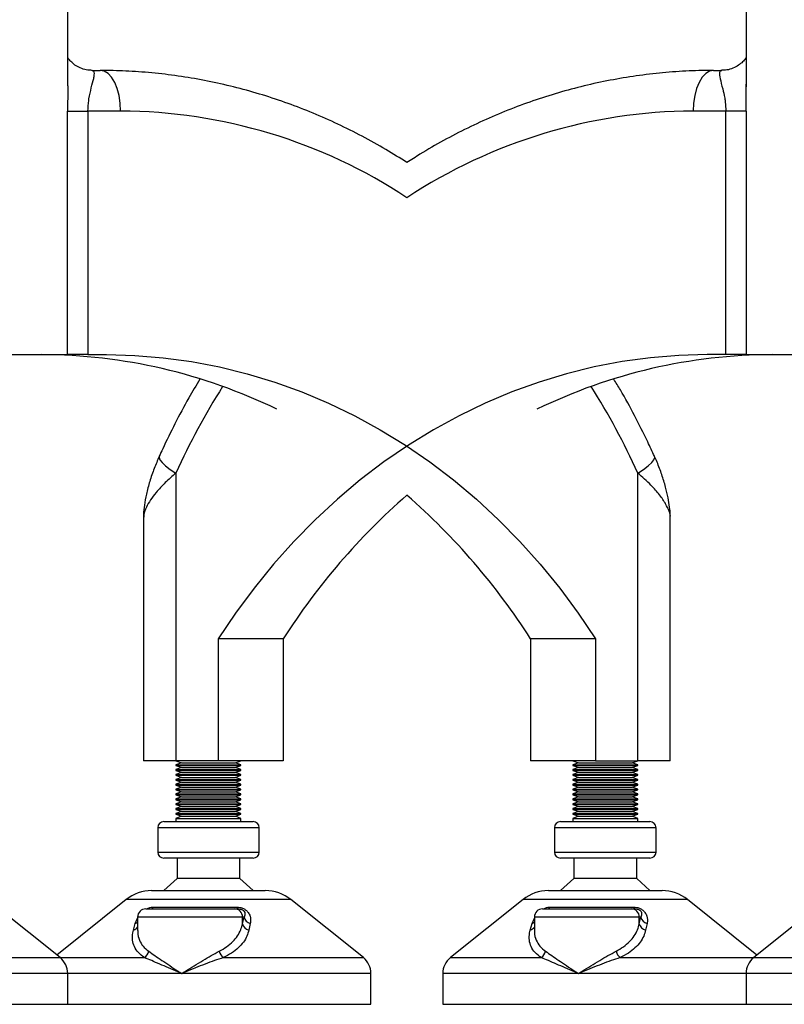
# Model space of a CAD drawing. Header units: millimetres. Extents: x 0 to 420, y 0 to 297.
# Tile 8 of 24: x 185 to 195, y 196 to 209. Entities that reach past the tile are written whole.
import ezdxf

# ---------------------------------------------------------------- set-up
doc = ezdxf.new("R2010")
doc.units = ezdxf.units.MM

msp = doc.modelspace()

# ---------------------------------------------------------------- linework, layer by layer
at = {"color": 7, "linetype": 'Continuous', "lineweight": 25}
for p, q in [((185.80415, 207.78793), (185.80415, 208.72751)), ((194.15415, 208.72751), (194.15415, 207.77742)), ((186.10357, 207.97751), (186.20582, 207.97751)), ((193.75249, 207.97751), (193.85473, 207.97751)), ((194.1543, 207.77742), (194.1543, 207.81042)), ((185.80361, 204.47751), (185.80361, 207.47751)), ((185.80361, 207.47751), (186.05348, 207.47751)), ((186.05348, 207.47751), (186.05348, 204.47751)), ((186.45582, 207.47751), (186.05348, 207.47751)), ((193.90483, 207.47751), (193.50249, 207.47751)), ((194.15469, 207.47751), (193.90483, 207.47751)), ((193.90483, 204.47751), (193.90483, 207.47751)), ((194.15469, 207.47751), (194.15469, 204.47751)), ((184.84415, 204.47751), (185.80361, 204.47751)), ((186.05348, 204.47751), (185.80361, 204.47751)), ((186.05348, 204.47751), (186.28261, 204.47751)), ((193.90483, 204.47751), (193.67569, 204.47751)), ((194.15469, 204.47751), (193.90483, 204.47751)), ((194.15469, 204.47751), (195.11415, 204.47751)), ((187.1372, 203.01993), (187.1372, 199.47751)), ((192.8211, 199.47751), (192.8211, 203.01993)), ((186.7372, 202.47521), (186.7372, 199.47751)), ((193.2211, 199.47751), (193.2211, 202.47397)), ((187.65681, 200.97751), (187.65681, 199.47751)), ((188.45681, 200.97751), (187.65681, 200.97751)), ((188.45681, 200.97751), (188.45681, 199.47751)), ((192.30149, 200.97751), (191.50149, 200.97751)), ((191.50149, 200.97751), (191.50149, 199.47751)), ((192.30149, 200.97751), (192.30149, 199.47751)), ((187.1372, 199.47751), (186.7372, 199.47751)), ((187.1372, 199.47751), (187.20589, 199.45251)), ((187.65681, 199.47751), (187.1372, 199.47751)), ((188.45681, 199.47751), (187.65681, 199.47751)), ((187.86851, 199.45251), (187.9372, 199.47751)), ((192.30149, 199.47751), (191.50149, 199.47751)), ((192.0211, 199.47751), (192.08979, 199.45251)), ((192.30149, 199.47751), (192.8211, 199.47751)), ((192.75242, 199.45251), (192.8211, 199.47751)), ((193.2211, 199.47751), (192.8211, 199.47751)), ((187.20589, 199.45251), (187.1372, 199.42751)), ((187.1372, 199.42751), (187.1372, 199.41751)), ((187.1372, 199.42751), (187.9372, 199.42751)), ((187.1372, 199.41751), (187.20589, 199.39251)), ((187.1372, 199.41751), (187.9372, 199.41751)), ((187.20589, 199.39251), (187.1372, 199.36751)), ((187.1372, 199.36751), (187.1372, 199.35751)), ((187.1372, 199.36751), (187.9372, 199.36751)), ((187.1372, 199.35751), (187.20589, 199.33251)), ((187.1372, 199.35751), (187.9372, 199.35751)), ((187.20589, 199.45251), (187.86851, 199.45251)), ((187.20589, 199.39251), (187.86851, 199.39251)), ((187.9372, 199.42751), (187.86851, 199.45251)), ((187.86851, 199.39251), (187.9372, 199.41751)), ((187.9372, 199.36751), (187.86851, 199.39251)), ((187.86851, 199.33251), (187.9372, 199.35751)), ((187.9372, 199.41751), (187.9372, 199.42751)), ((187.9372, 199.35751), (187.9372, 199.36751)), ((192.08979, 199.45251), (192.0211, 199.42751)), ((192.0211, 199.42751), (192.0211, 199.41751)), ((192.0211, 199.42751), (192.8211, 199.42751)), ((192.0211, 199.41751), (192.08979, 199.39251)), ((192.0211, 199.41751), (192.8211, 199.41751)), ((192.08979, 199.39251), (192.0211, 199.36751)), ((192.0211, 199.36751), (192.0211, 199.35751)), ((192.0211, 199.36751), (192.8211, 199.36751)), ((192.0211, 199.35751), (192.08979, 199.33251)), ((192.0211, 199.35751), (192.8211, 199.35751)), ((192.08979, 199.45251), (192.75242, 199.45251)), ((192.08979, 199.39251), (192.75242, 199.39251)), ((192.8211, 199.42751), (192.75242, 199.45251)), ((192.75242, 199.39251), (192.8211, 199.41751)), ((192.8211, 199.36751), (192.75242, 199.39251)), ((192.75242, 199.33251), (192.8211, 199.35751)), ((192.8211, 199.41751), (192.8211, 199.42751)), ((192.8211, 199.35751), (192.8211, 199.36751)), ((187.20589, 199.33251), (187.1372, 199.30751)), ((187.1372, 199.30751), (187.1372, 199.29751)), ((187.1372, 199.30751), (187.9372, 199.30751)), ((187.1372, 199.29751), (187.20589, 199.27251)), ((187.1372, 199.29751), (187.9372, 199.29751)), ((187.20589, 199.27251), (187.1372, 199.24751)), ((187.1372, 199.24751), (187.1372, 199.23751)), ((187.1372, 199.24751), (187.9372, 199.24751)), ((187.1372, 199.23751), (187.20589, 199.21251)), ((187.1372, 199.23751), (187.9372, 199.23751)), ((187.20589, 199.33251), (187.86851, 199.33251)), ((187.20589, 199.27251), (187.86851, 199.27251)), ((187.9372, 199.30751), (187.86851, 199.33251)), ((187.86851, 199.27251), (187.9372, 199.29751)), ((187.9372, 199.24751), (187.86851, 199.27251)), ((187.86851, 199.21251), (187.9372, 199.23751)), ((187.9372, 199.29751), (187.9372, 199.30751)), ((187.9372, 199.23751), (187.9372, 199.24751)), ((192.08979, 199.33251), (192.0211, 199.30751)), ((192.0211, 199.30751), (192.0211, 199.29751)), ((192.0211, 199.30751), (192.8211, 199.30751)), ((192.0211, 199.29751), (192.08979, 199.27251)), ((192.0211, 199.29751), (192.8211, 199.29751)), ((192.08979, 199.27251), (192.0211, 199.24751)), ((192.0211, 199.24751), (192.0211, 199.23751)), ((192.0211, 199.24751), (192.8211, 199.24751)), ((192.0211, 199.23751), (192.08979, 199.21251)), ((192.0211, 199.23751), (192.8211, 199.23751)), ((192.08979, 199.33251), (192.75242, 199.33251)), ((192.08979, 199.27251), (192.75242, 199.27251)), ((192.8211, 199.30751), (192.75242, 199.33251)), ((192.75242, 199.27251), (192.8211, 199.29751)), ((192.8211, 199.24751), (192.75242, 199.27251)), ((192.75242, 199.21251), (192.8211, 199.23751)), ((192.8211, 199.29751), (192.8211, 199.30751)), ((192.8211, 199.23751), (192.8211, 199.24751)), ((187.20589, 199.21251), (187.1372, 199.18751)), ((187.1372, 199.18751), (187.1372, 199.17751)), ((187.1372, 199.18751), (187.9372, 199.18751)), ((187.1372, 199.17751), (187.20589, 199.15251)), ((187.1372, 199.17751), (187.9372, 199.17751)), ((187.20589, 199.15251), (187.1372, 199.12751)), ((187.1372, 199.12751), (187.1372, 199.11751)), ((187.1372, 199.12751), (187.9372, 199.12751)), ((187.1372, 199.11751), (187.20589, 199.09251)), ((187.1372, 199.11751), (187.9372, 199.11751)), ((187.20589, 199.09251), (187.1372, 199.06751)), ((187.20589, 199.21251), (187.86851, 199.21251)), ((187.20589, 199.15251), (187.86851, 199.15251)), ((187.20589, 199.09251), (187.86851, 199.09251)), ((187.9372, 199.18751), (187.86851, 199.21251)), ((187.86851, 199.15251), (187.9372, 199.17751)), ((187.9372, 199.12751), (187.86851, 199.15251)), ((187.86851, 199.09251), (187.9372, 199.11751)), ((187.9372, 199.06751), (187.86851, 199.09251)), ((187.9372, 199.17751), (187.9372, 199.18751)), ((187.9372, 199.11751), (187.9372, 199.12751)), ((192.08979, 199.21251), (192.0211, 199.18751)), ((192.0211, 199.18751), (192.0211, 199.17751)), ((192.0211, 199.18751), (192.8211, 199.18751)), ((192.0211, 199.17751), (192.08979, 199.15251)), ((192.0211, 199.17751), (192.8211, 199.17751)), ((192.08979, 199.15251), (192.0211, 199.12751)), ((192.0211, 199.12751), (192.0211, 199.11751)), ((192.0211, 199.12751), (192.8211, 199.12751)), ((192.0211, 199.11751), (192.08979, 199.09251)), ((192.0211, 199.11751), (192.8211, 199.11751)), ((192.08979, 199.09251), (192.0211, 199.06751)), ((192.08979, 199.21251), (192.75242, 199.21251)), ((192.08979, 199.15251), (192.75242, 199.15251)), ((192.08979, 199.09251), (192.75242, 199.09251)), ((192.8211, 199.18751), (192.75242, 199.21251)), ((192.75242, 199.15251), (192.8211, 199.17751)), ((192.8211, 199.12751), (192.75242, 199.15251)), ((192.75242, 199.09251), (192.8211, 199.11751)), ((192.8211, 199.06751), (192.75242, 199.09251)), ((192.8211, 199.17751), (192.8211, 199.18751)), ((192.8211, 199.11751), (192.8211, 199.12751)), ((187.1372, 199.06751), (187.1372, 199.05751)), ((187.1372, 199.06751), (187.9372, 199.06751)), ((187.1372, 199.05751), (187.20589, 199.03251)), ((187.1372, 199.05751), (187.9372, 199.05751)), ((187.20589, 199.03251), (187.1372, 199.00751)), ((187.1372, 199.00751), (187.1372, 198.99751)), ((187.1372, 199.00751), (187.9372, 199.00751)), ((187.1372, 198.99751), (187.20589, 198.97251)), ((187.1372, 198.99751), (187.9372, 198.99751)), ((187.20589, 198.97251), (187.1372, 198.94751)), ((187.20589, 199.03251), (187.86851, 199.03251)), ((187.20589, 198.97251), (187.86851, 198.97251)), ((187.86851, 199.03251), (187.9372, 199.05751)), ((187.9372, 199.00751), (187.86851, 199.03251)), ((187.86851, 198.97251), (187.9372, 198.99751)), ((187.9372, 198.94751), (187.86851, 198.97251)), ((187.9372, 199.05751), (187.9372, 199.06751)), ((187.9372, 198.99751), (187.9372, 199.00751)), ((192.0211, 199.06751), (192.0211, 199.05751)), ((192.0211, 199.06751), (192.8211, 199.06751)), ((192.0211, 199.05751), (192.08979, 199.03251)), ((192.0211, 199.05751), (192.8211, 199.05751)), ((192.08979, 199.03251), (192.0211, 199.00751)), ((192.0211, 199.00751), (192.0211, 198.99751)), ((192.0211, 199.00751), (192.8211, 199.00751)), ((192.0211, 198.99751), (192.08979, 198.97251)), ((192.0211, 198.99751), (192.8211, 198.99751)), ((192.08979, 198.97251), (192.0211, 198.94751)), ((192.08979, 199.03251), (192.75242, 199.03251)), ((192.08979, 198.97251), (192.75242, 198.97251)), ((192.75242, 199.03251), (192.8211, 199.05751)), ((192.8211, 199.00751), (192.75242, 199.03251)), ((192.75242, 198.97251), (192.8211, 198.99751)), ((192.8211, 198.94751), (192.75242, 198.97251)), ((192.8211, 199.05751), (192.8211, 199.06751)), ((192.8211, 198.99751), (192.8211, 199.00751)), ((187.1372, 198.94751), (187.1372, 198.93751)), ((187.1372, 198.94751), (187.9372, 198.94751)), ((187.1372, 198.93751), (187.20589, 198.91251)), ((187.1372, 198.93751), (187.9372, 198.93751)), ((187.20589, 198.91251), (187.1372, 198.88751)), ((187.1372, 198.88751), (187.1372, 198.87751)), ((187.1372, 198.88751), (187.9372, 198.88751)), ((187.1372, 198.87751), (187.20589, 198.85251)), ((187.1372, 198.87751), (187.9372, 198.87751)), ((187.20589, 198.85251), (187.1372, 198.82751)), ((187.20589, 198.91251), (187.86851, 198.91251)), ((187.20589, 198.85251), (187.86851, 198.85251)), ((187.86851, 198.91251), (187.9372, 198.93751)), ((187.9372, 198.88751), (187.86851, 198.91251)), ((187.86851, 198.85251), (187.9372, 198.87751)), ((187.9372, 198.82751), (187.86851, 198.85251)), ((187.9372, 198.93751), (187.9372, 198.94751)), ((187.9372, 198.87751), (187.9372, 198.88751)), ((192.0211, 198.94751), (192.0211, 198.93751)), ((192.0211, 198.94751), (192.8211, 198.94751)), ((192.0211, 198.93751), (192.08979, 198.91251)), ((192.0211, 198.93751), (192.8211, 198.93751)), ((192.08979, 198.91251), (192.0211, 198.88751)), ((192.0211, 198.88751), (192.0211, 198.87751)), ((192.0211, 198.88751), (192.8211, 198.88751)), ((192.0211, 198.87751), (192.08979, 198.85251)), ((192.0211, 198.87751), (192.8211, 198.87751)), ((192.08979, 198.85251), (192.0211, 198.82751)), ((192.08979, 198.91251), (192.75242, 198.91251)), ((192.08979, 198.85251), (192.75242, 198.85251)), ((192.75242, 198.91251), (192.8211, 198.93751)), ((192.8211, 198.88751), (192.75242, 198.91251)), ((192.75242, 198.85251), (192.8211, 198.87751)), ((192.8211, 198.82751), (192.75242, 198.85251)), ((192.8211, 198.93751), (192.8211, 198.94751)), ((192.8211, 198.87751), (192.8211, 198.88751)), ((187.1372, 198.82751), (187.1372, 198.81751)), ((187.1372, 198.82751), (187.9372, 198.82751)), ((187.1372, 198.81751), (187.20589, 198.79251)), ((187.1372, 198.81751), (187.9372, 198.81751)), ((187.20589, 198.79251), (187.1372, 198.76751)), ((187.1372, 198.76751), (187.1372, 198.72751)), ((187.1372, 198.76751), (187.9372, 198.76751)), ((187.20589, 198.79251), (187.86851, 198.79251)), ((187.86851, 198.79251), (187.9372, 198.81751)), ((187.9372, 198.76751), (187.86851, 198.79251)), ((187.9372, 198.81751), (187.9372, 198.82751)), ((187.9372, 198.72751), (187.9372, 198.76751)), ((192.0211, 198.82751), (192.0211, 198.81751)), ((192.0211, 198.82751), (192.8211, 198.82751)), ((192.0211, 198.81751), (192.08979, 198.79251)), ((192.0211, 198.81751), (192.8211, 198.81751)), ((192.08979, 198.79251), (192.0211, 198.76751)), ((192.0211, 198.76751), (192.0211, 198.72751)), ((192.0211, 198.76751), (192.8211, 198.76751)), ((192.08979, 198.79251), (192.75242, 198.79251)), ((192.75242, 198.79251), (192.8211, 198.81751)), ((192.8211, 198.76751), (192.75242, 198.79251)), ((192.8211, 198.81751), (192.8211, 198.82751)), ((192.8211, 198.72751), (192.8211, 198.76751)), ((186.9122, 198.65251), (186.9122, 198.35251)), ((188.1622, 198.65251), (186.9122, 198.65251)), ((186.9872, 198.72751), (188.0872, 198.72751)), ((188.1622, 198.35251), (188.1622, 198.65251)), ((191.7961, 198.65251), (191.7961, 198.35251)), ((193.0461, 198.65251), (191.7961, 198.65251)), ((191.8711, 198.72751), (192.9711, 198.72751)), ((193.0461, 198.35251), (193.0461, 198.65251)), ((186.9122, 198.35251), (188.15366, 198.35251)), ((188.0872, 198.27751), (186.9872, 198.27751)), ((187.1497, 198.27751), (187.1497, 198.02751)), ((187.9247, 198.02751), (187.9247, 198.27751)), ((188.15366, 198.35251), (188.1622, 198.35251)), ((191.7961, 198.35251), (193.03757, 198.35251)), ((192.9711, 198.27751), (191.8711, 198.27751)), ((192.0336, 198.27751), (192.0336, 198.02751)), ((192.8086, 198.02751), (192.8086, 198.27751)), ((193.03757, 198.35251), (193.0461, 198.35251)), ((187.1497, 198.02751), (186.9872, 197.87751)), ((187.9247, 198.02751), (187.1497, 198.02751)), ((188.0872, 197.87751), (187.9247, 198.02751)), ((192.0336, 198.02751), (191.8711, 197.87751)), ((192.8086, 198.02751), (192.0336, 198.02751)), ((192.9711, 197.87751), (192.8086, 198.02751)), ((185.71033, 197.05257), (184.81611, 197.76794)), ((186.52524, 197.76794), (185.67068, 197.08429)), ((188.54916, 197.76794), (186.52524, 197.76794)), ((186.83759, 197.87751), (188.23681, 197.87751)), ((189.44337, 197.05257), (188.54916, 197.76794)), ((191.40915, 197.76794), (190.51493, 197.05257)), ((193.43306, 197.76794), (191.40915, 197.76794)), ((191.72149, 197.87751), (193.12071, 197.87751)), ((194.28763, 197.08429), (193.43306, 197.76794)), ((195.14219, 197.76794), (194.24798, 197.05257)), ((186.76484, 197.65251), (187.85733, 197.65251)), ((186.85822, 197.67442), (187.88631, 197.67442)), ((187.85733, 197.65251), (187.90562, 197.65251)), ((191.64874, 197.65251), (192.74123, 197.65251)), ((191.74213, 197.67442), (192.77021, 197.67442)), ((192.74123, 197.65251), (192.78953, 197.65251)), ((186.63556, 197.47442), (186.66484, 197.53862)), ((186.66484, 197.55251), (186.66484, 197.38739)), ((187.95596, 197.55251), (186.66484, 197.55251)), ((187.95596, 197.4701), (187.95596, 197.55251)), ((187.95596, 197.4701), (187.97559, 197.55251)), ((187.97559, 197.55251), (187.95596, 197.55251)), ((191.51947, 197.47442), (191.54874, 197.53862)), ((191.54874, 197.55251), (191.54874, 197.38739)), ((192.83987, 197.55251), (191.54874, 197.55251)), ((192.83987, 197.4701), (192.83987, 197.55251)), ((192.83987, 197.4701), (192.8595, 197.55251)), ((192.8595, 197.55251), (192.83987, 197.55251)), ((186.614, 197.39201), (186.63556, 197.47442)), ((188.05095, 197.47442), (188.03367, 197.39201)), ((191.49791, 197.39201), (191.51947, 197.47442)), ((192.93485, 197.47442), (192.91757, 197.39201)), ((183.98565, 197.05257), (185.71033, 197.05257)), ((185.71033, 197.05257), (186.749, 197.05257)), ((187.7187, 197.05257), (189.44337, 197.05257)), ((190.51493, 197.05257), (191.6329, 197.05257)), ((192.6026, 197.05257), (194.24798, 197.05257)), ((194.24798, 197.05257), (195.36595, 197.05257)), ((185.80415, 196.85735), (183.47473, 196.85735)), ((185.80415, 196.47751), (185.80415, 196.85735)), ((187.20778, 196.85735), (185.80415, 196.85735)), ((189.5372, 196.85735), (187.20778, 196.85735)), ((189.5372, 196.47751), (189.5372, 196.85735)), ((190.4211, 196.85735), (190.4211, 196.47751)), ((192.09168, 196.85735), (190.4211, 196.85735)), ((194.15415, 196.85735), (192.09168, 196.85735)), ((194.15415, 196.85735), (194.15415, 196.47751)), ((195.82473, 196.85735), (194.15415, 196.85735)), ((181.80415, 196.47751), (185.80415, 196.47751)), ((185.80415, 196.47751), (189.5372, 196.47751)), ((190.4211, 196.47751), (194.15415, 196.47751)), ((194.15415, 196.47751), (198.15415, 196.47751))]:
    msp.add_line(p, q, dxfattribs=at)
at = {"color": 7, "linetype": 'Continuous', "lineweight": 25, "flags": 128}
for points in [[(186.45582, 207.47751), (186.45101, 207.57506), (186.43679, 207.66885), (186.41369, 207.75529), (186.38259, 207.83106), (186.34471, 207.89324), (186.30149, 207.93945), (186.25459, 207.9679), (186.20582, 207.97751)], [(193.75249, 207.97751), (193.70371, 207.9679), (193.65681, 207.93945), (193.61359, 207.89324), (193.57571, 207.83106), (193.54462, 207.75529), (193.52152, 207.66885), (193.50729, 207.57506), (193.50249, 207.47751)], [(186.28261, 204.47751), (186.63198, 204.4681), (186.98058, 204.43988), (187.32767, 204.39293), (187.67248, 204.32733), (188.01426, 204.24324), (188.35228, 204.14083), (188.6858, 204.02034), (189.01408, 203.88201), (189.33643, 203.72616), (189.65212, 203.55312), (189.96049, 203.36327), (190.26085, 203.15701), (190.55255, 202.93481), (190.83497, 202.69714), (191.10747, 202.44453), (191.36948, 202.17751), (191.62042, 201.89667), (191.85974, 201.60263), (192.08693, 201.29602), (192.30149, 200.97751)], [(193.67569, 204.47751), (193.32633, 204.4681), (192.97772, 204.43988), (192.63064, 204.39293), (192.28583, 204.32733), (191.94404, 204.24324), (191.60602, 204.14083), (191.27251, 204.02034), (190.94422, 203.88201), (190.62188, 203.72616), (190.30618, 203.55312), (189.99782, 203.36327), (189.69746, 203.15701), (189.40575, 202.93481), (189.12334, 202.69714), (188.85083, 202.44453), (188.58882, 202.17751), (188.33788, 201.89667), (188.09856, 201.60263), (187.87137, 201.29602), (187.65681, 200.97751)], [(186.93149, 203.22567), (186.92903, 203.21208), (186.9389, 203.18334), (186.966, 203.14832), (187.00928, 203.10836), (187.06709, 203.06501), (187.1372, 203.01993)], [(192.8211, 203.01993), (192.89121, 203.06501), (192.94902, 203.10836), (192.9923, 203.14832), (193.0194, 203.18334), (193.02927, 203.21208), (193.02682, 203.22566)]]:
    msp.add_lwpolyline(points, dxfattribs=at)
at = {"color": 7, "linetype": 'Continuous', "lineweight": 25}
for centre, radius, start, end in [((186.42772, 201.03505), 6.44252, 56.547304, 89.750151), ((193.53765, 201.01172), 6.46589, 90.311571, 123.390973), ((185.46539, 197.8315), 6.64603, 63.996817, 89.85153), ((194.49291, 197.8315), 6.64603, 90.14847, 116.003183), ((194.94728, 199.50211), 8.56577, 147.647394, 155.752217), ((185.01103, 199.50211), 8.56577, 24.247783, 32.352606), ((195.36142, 196.57334), 8.18965, 131.087013, 147.467871), ((184.59688, 196.57334), 8.18965, 32.532129, 48.912987), ((186.9872, 198.65251), 0.075, 90, 180), ((188.0872, 198.65251), 0.075, 0, 90), ((191.8711, 198.65251), 0.075, 90, 180), ((192.9711, 198.65251), 0.075, 0, 90), ((186.9872, 198.35251), 0.075, 180, 270), ((188.0872, 198.35251), 0.075, 270, 0), ((191.8711, 198.35251), 0.075, 180, 270), ((192.9711, 198.35251), 0.075, 270, 0), ((186.83759, 197.37751), 0.5, 90, 128.659808), ((188.23681, 197.37751), 0.5, 51.340192, 90), ((191.72149, 197.37751), 0.5, 90, 128.659808), ((193.12071, 197.37751), 0.5, 51.340192, 90), ((186.76484, 197.55251), 0.1, 90, 180), ((186.81766, 197.7008), 0.04839, 273.540628, 326.961215), ((187.85664, 197.55319), 0.09932, 359.608744, 89.603326), ((187.91386, 197.67924), 0.02797, 189.92143, 252.878742), ((191.64874, 197.55251), 0.1, 90, 180), ((191.70157, 197.7008), 0.04839, 273.540628, 326.961215), ((192.74054, 197.55319), 0.09932, 359.608744, 89.603326), ((192.79776, 197.67924), 0.02797, 189.92143, 252.878742), ((188.07239, 197.57052), 0.09846, 190.539946, 257.422841), ((192.95629, 197.57052), 0.09846, 190.539946, 257.422841), ((186.59478, 197.47248), 0.08273, 283.431665, 327.862419), ((186.61025, 197.56216), 0.09132, 286.0946, 306.715472), ((188.05294, 197.4889), 0.09879, 190.972481, 258.746833), ((191.47869, 197.47248), 0.08273, 283.431665, 327.862419), ((191.49415, 197.56216), 0.09132, 286.0946, 306.715472), ((192.93685, 197.4889), 0.09879, 190.972481, 258.746833), ((185.55415, 196.85735), 0.25, 0, 51.340192), ((186.67484, 197.16003), 0.13056, 304.610289, 346.999276), ((187.83413, 197.17878), 0.17103, 196.340147, 227.553122), ((189.2872, 196.85735), 0.25, 0, 51.340192), ((190.6711, 196.85735), 0.25, 128.659808, 180), ((191.55875, 197.16003), 0.13056, 304.610289, 346.999276), ((192.71803, 197.17878), 0.17103, 196.340147, 227.553122), ((194.40415, 196.85735), 0.25, 128.659808, 180)]:
    msp.add_arc(centre, radius, start, end, dxfattribs=at)
for points, knots in [([(186.09953, 207.97872), (186.08369, 207.979), (186.04338, 207.97973), (185.97611, 207.99811), (185.9076, 208.03197), (185.85461, 208.07374), (185.81996, 208.11234), (185.80865, 208.13031), (185.80415, 208.13745)], [0, 0, 0, 0, 0.134969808, 0.343449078, 0.547286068, 0.741102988, 0.896997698, 1, 1, 1, 1]), ([(194.15415, 208.13742), (194.14922, 208.12969), (194.13652, 208.10981), (194.09968, 208.06982), (194.04492, 208.02839), (193.97611, 207.996), (193.9092, 207.97896), (193.87015, 207.97893), (193.85488, 207.97892)], [0, 0, 0, 0, 0.10732484, 0.27617004, 0.4660971, 0.67233871, 0.87194569, 1, 1, 1, 1]), ([(186.05348, 207.47751), (186.05529, 207.52156), (186.05745, 207.57394), (186.07231, 207.6716), (186.09626, 207.77355), (186.12271, 207.86578), (186.13322, 207.92471), (186.13349, 207.96609), (186.11479, 207.97323), (186.10357, 207.97751)], [0, 0, 0, 0, 0.15198182, 0.1807421, 0.37188924, 0.58768861, 0.70321644, 0.8218358, 1, 1, 1, 1]), ([(189.98026, 206.84259), (189.89436, 206.89695), (189.71331, 207.01154), (189.42906, 207.16911), (189.13007, 207.3188), (188.8257, 207.45345), (188.5167, 207.57326), (188.20359, 207.6779), (187.88694, 207.76722), (187.56733, 207.84108), (187.24533, 207.89935), (186.92151, 207.94196), (186.60218, 207.96823), (186.3634, 207.97691), (186.23318, 207.9774), (186.20582, 207.97751)], [0, 0, 0, 0, 0.07478711, 0.15762932, 0.24042039, 0.32316055, 0.4058509, 0.48849344, 0.57109111, 0.65364775, 0.73616809, 0.81865765, 0.90112264, 0.97922256, 1, 1, 1, 1]), ([(193.75249, 207.97751), (193.69311, 207.97704), (193.52518, 207.97569), (193.24887, 207.96111), (192.92435, 207.92899), (192.60133, 207.88095), (192.28039, 207.81735), (191.9621, 207.73823), (191.64701, 207.64375), (191.33569, 207.53408), (191.02872, 207.40935), (190.72654, 207.26999), (190.43009, 207.11543), (190.18088, 206.97325), (190.03341, 206.8772), (189.98026, 206.84259)], [0, 0, 0, 0, 0.04510672, 0.12757566, 0.21004889, 0.29252936, 0.37502424, 0.45754034, 0.5400839, 0.6226605, 0.70527492, 0.78793113, 0.87063217, 0.95338021, 1, 1, 1, 1]), ([(193.85473, 207.97751), (193.84764, 207.97613), (193.83319, 207.97333), (193.82229, 207.94477), (193.83147, 207.87902), (193.86305, 207.77052), (193.8874, 207.66361), (193.90152, 207.57013), (193.90352, 207.51426), (193.90483, 207.47751)], [0, 0, 0, 0, 0.09991646, 0.20366506, 0.41699673, 0.64706945, 0.80694781, 0.87301078, 1, 1, 1, 1]), ([(185.80413, 207.77201), (185.80403, 207.72556), (185.80381, 207.62894), (185.80368, 207.52927), (185.80361, 207.47751)], [0, 0, 0, 0, 0.48073068, 1, 1, 1, 1]), ([(185.80412, 207.78793), (185.80413, 207.78537), (185.80416, 207.78023), (185.80414, 207.77476), (185.80413, 207.77201)], [0, 0, 0, 0, 0.49669302, 1, 1, 1, 1]), ([(194.15469, 207.47751), (194.15451, 207.55055), (194.15427, 207.6528), (194.15429, 207.74973), (194.1543, 207.77742)], [0, 0, 0, 0, 0.71435488, 1, 1, 1, 1]), ([(187.43145, 204.1772), (187.3852, 204.09992), (187.27751, 203.91993), (187.12509, 203.63255), (187.00683, 203.39114), (186.94534, 203.25609), (186.93147, 203.22563)], [0, 0, 0, 0, 0.25278669, 0.58871798, 0.90723436, 1, 1, 1, 1]), ([(193.02683, 203.22563), (192.99964, 203.2849), (192.92188, 203.45441), (192.78352, 203.72796), (192.64356, 203.98596), (192.55373, 204.13253), (192.52642, 204.17708)], [0, 0, 0, 0, 0.18074888, 0.51695155, 0.85314223, 1, 1, 1, 1]), ([(186.93158, 203.22547), (186.91001, 203.17596), (186.86562, 203.07405), (186.81278, 202.91758), (186.77243, 202.76684), (186.74765, 202.63236), (186.73709, 202.53789), (186.73787, 202.48853), (186.73807, 202.47617)], [0, 0, 0, 0, 0.20107136, 0.4139504, 0.62662219, 0.80658518, 0.95159366, 1, 1, 1, 1]), ([(193.22031, 202.47417), (193.22048, 202.48552), (193.22111, 202.52763), (193.21343, 202.60772), (193.19534, 202.72067), (193.16381, 202.85371), (193.118, 203.00074), (193.0711, 203.12735), (193.03647, 203.20177), (193.02548, 203.22539)], [0, 0, 0, 0, 0.04422455, 0.1641981, 0.31662281, 0.49280339, 0.69662483, 0.90370739, 1, 1, 1, 1]), ([(187.1372, 203.01993), (187.0919, 202.98052), (187.00003, 202.9006), (186.89744, 202.78848), (186.82038, 202.6867), (186.76742, 202.59489), (186.73911, 202.52214), (186.73934, 202.48652), (186.73941, 202.47521)], [0, 0, 0, 0, 0.20060891, 0.40688477, 0.56747838, 0.7314031, 0.91469864, 1, 1, 1, 1]), ([(193.22081, 202.47419), (193.22091, 202.47451), (193.2268, 202.49352), (193.20756, 202.55113), (193.16701, 202.64257), (193.0913, 202.75165), (192.98009, 202.88005), (192.87782, 202.97002), (192.8211, 203.01993)], [0, 0, 0, 0, 0.0028413, 0.17122307, 0.34565654, 0.54309556, 0.74657737, 1, 1, 1, 1]), ([(186.77448, 197.6516), (186.77611, 197.6526), (186.78844, 197.66023), (186.81423, 197.66893), (186.84053, 197.67403), (186.85436, 197.67434), (186.85822, 197.67442)], [0, 0, 0, 0, 0.06077528, 0.46101635, 0.84944556, 1, 1, 1, 1]), ([(187.88631, 197.67442), (187.89967, 197.6737), (187.92666, 197.67224), (187.96652, 197.65865), (188.0013, 197.63666), (188.03177, 197.60378), (188.05636, 197.54986), (188.057, 197.50526), (188.05149, 197.47716), (188.05095, 197.47442)], [0, 0, 0, 0, 0.10498573, 0.21201023, 0.31190738, 0.43457509, 0.62328767, 0.96332226, 1, 1, 1, 1]), ([(187.90562, 197.65251), (187.91286, 197.65224), (187.92357, 197.65183), (187.93917, 197.64795), (187.95056, 197.64357), (187.95905, 197.63869), (187.96988, 197.63039), (187.98134, 197.61551), (187.98847, 197.58676), (187.98086, 197.56652), (187.97559, 197.55251)], [0, 0, 0, 0, 0.09136525, 0.13518159, 0.17135967, 0.21962148, 0.24640588, 0.35507913, 0.55366458, 1, 1, 1, 1]), ([(191.65839, 197.6516), (191.66002, 197.6526), (191.67235, 197.66023), (191.69814, 197.66893), (191.72443, 197.67403), (191.73826, 197.67434), (191.74213, 197.67442)], [0, 0, 0, 0, 0.06077528, 0.46101635, 0.84944556, 1, 1, 1, 1]), ([(192.77021, 197.67442), (192.78358, 197.6737), (192.81057, 197.67224), (192.85043, 197.65865), (192.88521, 197.63666), (192.91568, 197.60378), (192.94026, 197.54986), (192.94091, 197.50526), (192.93539, 197.47716), (192.93485, 197.47442)], [0, 0, 0, 0, 0.10498573, 0.21201023, 0.31190738, 0.43457509, 0.62328767, 0.96332226, 1, 1, 1, 1]), ([(192.78953, 197.65251), (192.79677, 197.65224), (192.80748, 197.65183), (192.82308, 197.64795), (192.83447, 197.64357), (192.84295, 197.63869), (192.85379, 197.63039), (192.86524, 197.61551), (192.87238, 197.58676), (192.86476, 197.56652), (192.8595, 197.55251)], [0, 0, 0, 0, 0.09136525, 0.13518159, 0.17135967, 0.21962148, 0.24640588, 0.35507913, 0.55366458, 1, 1, 1, 1]), ([(187.67001, 197.13066), (187.70113, 197.14824), (187.76433, 197.18396), (187.83813, 197.24817), (187.89593, 197.31906), (187.93598, 197.39313), (187.9495, 197.44521), (187.95596, 197.4701)], [0, 0, 0, 0, 0.19890398, 0.40393814, 0.60552821, 0.81153111, 1, 1, 1, 1]), ([(192.55391, 197.13066), (192.58503, 197.14824), (192.64823, 197.18396), (192.72203, 197.24817), (192.77984, 197.31906), (192.81989, 197.39313), (192.83341, 197.44521), (192.83987, 197.4701)], [0, 0, 0, 0, 0.19890398, 0.40393814, 0.60552821, 0.81153111, 1, 1, 1, 1]), ([(186.749, 197.05257), (186.72212, 197.07232), (186.66728, 197.1126), (186.62067, 197.18625), (186.59901, 197.26794), (186.60146, 197.33763), (186.61128, 197.38023), (186.614, 197.39201)], [0, 0, 0, 0, 0.22376691, 0.45639837, 0.6809943, 0.91177223, 1, 1, 1, 1]), ([(186.66715, 197.38739), (186.66643, 197.38017), (186.66209, 197.33684), (186.68242, 197.27151), (186.72676, 197.19171), (186.77667, 197.15125), (186.80206, 197.13066)], [0, 0, 0, 0, 0.07038831, 0.42266838, 0.70625647, 1, 1, 1, 1]), ([(188.03367, 197.39201), (188.02691, 197.36712), (188.01289, 197.31549), (187.9695, 197.24136), (187.90661, 197.17104), (187.82445, 197.10631), (187.75429, 197.07066), (187.7187, 197.05257)], [0, 0, 0, 0, 0.18733275, 0.38847399, 0.59401699, 0.79401178, 1, 1, 1, 1]), ([(191.6329, 197.05257), (191.60602, 197.07232), (191.55119, 197.1126), (191.50458, 197.18625), (191.48292, 197.26794), (191.48536, 197.33763), (191.49519, 197.38023), (191.49791, 197.39201)], [0, 0, 0, 0, 0.22376691, 0.45639837, 0.6809943, 0.91177223, 1, 1, 1, 1]), ([(191.55106, 197.38739), (191.55034, 197.38017), (191.546, 197.33684), (191.56632, 197.27151), (191.61067, 197.19171), (191.66057, 197.15125), (191.68596, 197.13066)], [0, 0, 0, 0, 0.07038831, 0.42266838, 0.70625647, 1, 1, 1, 1]), ([(192.91757, 197.39201), (192.91081, 197.36712), (192.8968, 197.31549), (192.85341, 197.24136), (192.79052, 197.17104), (192.70835, 197.10631), (192.6382, 197.07066), (192.6026, 197.05257)], [0, 0, 0, 0, 0.18733275, 0.38847399, 0.59401699, 0.79401178, 1, 1, 1, 1]), ([(187.20778, 196.85735), (187.20734, 196.85754), (187.19096, 196.86436), (187.13585, 196.88742), (187.04422, 196.92636), (186.93662, 196.9726), (186.83635, 197.01599), (186.77811, 197.04038), (186.749, 197.05257)], [0, 0, 0, 0, 0.00257002, 0.0961537, 0.32525092, 0.55431033, 0.77721318, 1, 1, 1, 1]), ([(186.80206, 197.13066), (186.82657, 197.11354), (186.87561, 197.0793), (186.96356, 197.01855), (187.05959, 196.95387), (187.14242, 196.89942), (187.19246, 196.86717), (187.20736, 196.85762), (187.20778, 196.85735)], [0, 0, 0, 0, 0.221994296, 0.444188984, 0.67378749, 0.903450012, 0.997318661, 1, 1, 1, 1]), ([(187.20778, 196.85735), (187.20819, 196.85762), (187.22309, 196.86717), (187.27336, 196.89918), (187.36055, 196.95363), (187.46742, 197.01806), (187.5724, 197.07902), (187.6372, 197.1133), (187.67001, 197.13066)], [0, 0, 0, 0, 0.00268131, 0.09654883, 0.3237964, 0.5558103, 0.77509969, 1, 1, 1, 1]), ([(187.7187, 197.05257), (187.68271, 197.0405), (187.60998, 197.01611), (187.4947, 196.97289), (187.37628, 196.92649), (187.2806, 196.88757), (187.22459, 196.86436), (187.20821, 196.85754), (187.20778, 196.85735)], [0, 0, 0, 0, 0.2205186, 0.44569041, 0.67274829, 0.90384734, 0.99743001, 1, 1, 1, 1]), ([(192.09168, 196.85735), (192.09124, 196.85754), (192.07487, 196.86436), (192.01976, 196.88742), (191.92812, 196.92636), (191.82052, 196.9726), (191.72026, 197.01599), (191.66202, 197.04038), (191.6329, 197.05257)], [0, 0, 0, 0, 0.00257002, 0.0961537, 0.32525092, 0.55431033, 0.77721318, 1, 1, 1, 1]), ([(191.68596, 197.13066), (191.71047, 197.11354), (191.75951, 197.0793), (191.84747, 197.01855), (191.94349, 196.95387), (192.02633, 196.89942), (192.07637, 196.86717), (192.09127, 196.85762), (192.09168, 196.85735)], [0, 0, 0, 0, 0.221994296, 0.444188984, 0.67378749, 0.903450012, 0.997318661, 1, 1, 1, 1]), ([(192.09168, 196.85735), (192.09209, 196.85762), (192.107, 196.86717), (192.15727, 196.89918), (192.24445, 196.95363), (192.35133, 197.01806), (192.45631, 197.07902), (192.5211, 197.1133), (192.55391, 197.13066)], [0, 0, 0, 0, 0.00268131, 0.09654883, 0.3237964, 0.5558103, 0.77509969, 1, 1, 1, 1]), ([(192.6026, 197.05257), (192.56662, 197.0405), (192.49389, 197.01611), (192.37861, 196.97289), (192.26018, 196.92649), (192.16451, 196.88757), (192.1085, 196.86436), (192.09212, 196.85754), (192.09168, 196.85735)], [0, 0, 0, 0, 0.2205186, 0.44569041, 0.67274829, 0.90384734, 0.99743001, 1, 1, 1, 1])]:
    msp.add_open_spline(points, degree=3, knots=knots, dxfattribs=at)

doc.saveas('drawing.dxf')
